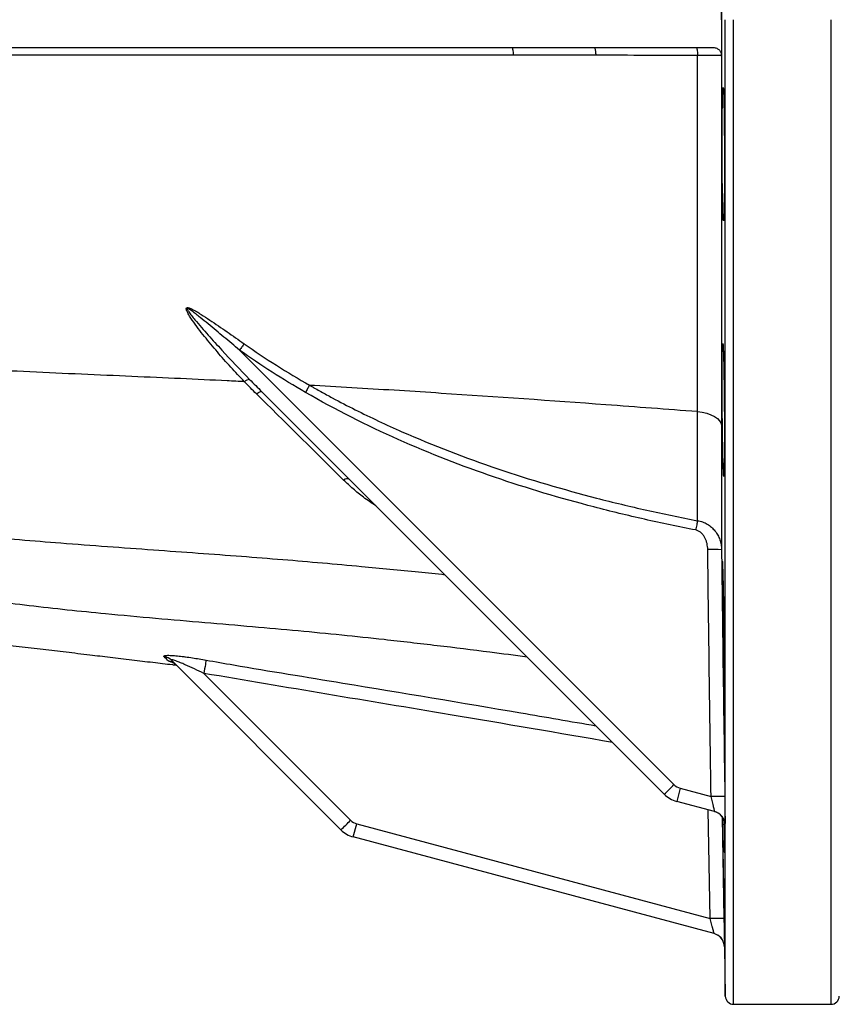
# Model space of a CAD drawing. Header units: millimetres. Extents: x 762 to 3564, y 267 to 3578.
# Tile 9 of 22: x 2140 to 2435, y 312 to 667. Entities that reach past the tile are written whole.
import ezdxf

# ---------------------------------------------------------------- set-up
doc = ezdxf.new("R2010")
doc.units = ezdxf.units.MM

msp = doc.modelspace()

# ---------------------------------------------------------------- linework, layer by layer
at = {"color": 1, "linetype": 'Continuous', "lineweight": 25}
for p, q in [((2394.26, 315.42), (2394.26, 667.47)), ((2397.26, 312.47), (2397.26, 667.47)), ((2432.37, 312.47), (2432.37, 667.47)), ((2388.8, 343.42), (2388.12, 382.58)), ((2393.14, 379.99), (2393.78, 343.42)), ((2394.03, 377.23), (2394.02, 377.39)), ((2394.14, 377.33), (2394.13, 377.2)), ((2393.92, 333.68), (2393.95, 333.2))]:
    msp.add_line(p, q, dxfattribs=at)
at = {"color": 7, "linetype": 'Continuous', "lineweight": 25}
for p, q in [((1764.26, 657.47), (2317.16, 657.47)), ((2317.16, 657.47), (2317.28, 657.37)), ((2347, 657.47), (2389.7, 657.47)), ((2347, 657.47), (2347.09, 657.37)), ((2219.1, 548.32), (2375.75, 391.67)), ((2372.23, 388.22), (2227.11, 533.35)), ((2255.64, 375.4), (2194.54, 436.49)), ((2206.21, 431.79), (2259.15, 378.85)), ((2377.99, 390.38), (2376.72, 385.63)), ((2377.99, 390.38), (2389.1, 387.4)), ((2390.42, 381.96), (2376.72, 385.63)), ((2260.12, 372.81), (2261.39, 377.56)), ((2261.39, 377.56), (2388.8, 343.42)), ((2394.02, 377.39), (2394, 377.75)), ((2390.25, 337.94), (2260.12, 372.81)), ((2393.95, 333.2), (2394.26, 315.42)), ((2397.26, 312.47), (2432.37, 312.47))]:
    msp.add_line(p, q, dxfattribs=at)
at = {"color": 7, "linetype": 'Continuous', "lineweight": 25, "flags": 128}
for points in [[(2220.75, 550.63), (2220.56, 550.37), (2220.37, 550.1), (2220.17, 549.82), (2219.97, 549.53), (2219.75, 549.24), (2219.54, 548.93), (2219.32, 548.63), (2219.1, 548.32)], [(2225.2, 532.57), (2225.55, 532.82), (2225.88, 533.02), (2226.17, 533.19), (2226.44, 533.31), (2226.67, 533.39), (2226.85, 533.42), (2227, 533.41), (2227.11, 533.35)], [(2244.36, 535.66), (2244.2, 535.38), (2244.02, 535.08), (2243.84, 534.77), (2243.66, 534.45), (2243.46, 534.12), (2243.27, 533.78), (2243.07, 533.44), (2242.87, 533.09)], [(2384.21, 526.15), (2385.94, 525.95), (2387.58, 525.58), (2389.07, 525.06), (2390.37, 524.41), (2391.43, 523.65), (2392.22, 522.8), (2392.72, 521.89), (2392.91, 520.94)], [(2384.23, 486.82), (2384.17, 486.48), (2384.1, 486.1), (2384.02, 485.71), (2383.94, 485.29), (2383.85, 484.85), (2383.77, 484.41), (2383.68, 483.95), (2383.59, 483.49)], [(2207.06, 436.57), (2207.03, 436.37), (2206.97, 436.02), (2206.88, 435.54), (2206.78, 434.94), (2206.65, 434.25), (2206.51, 433.47), (2206.37, 432.64), (2206.21, 431.79)]]:
    msp.add_lwpolyline(points, dxfattribs=at)
at = {"color": 7, "linetype": 'Continuous', "lineweight": 25}
for centre, radius, start, end in [((2223.12, 534.47), 3.32, 96.4986, 132.0855), ((2257.85, 499.92), 1.99, 62.4015, 127.737), ((2390.06, 400.26), 76.18, 87.8581, 91.6019), ((2191.17, 433.11), 4.78, 45.0737, 81.5804), ((2192.69, 431.41), 4.9, 45.0326, 81.7379), ((2275.64, 490.06), 140.37, 313.4872, 315.4975), ((2379.28, 395.21), 5, 225, 255), ((2379.31, 395.29), 10, 225, 255), ((2391.39, 311.66), 75.78, 87.9722, 91.7358), ((2389.03, 377.16), 5, 35.7674, 74.9998), ((2389.13, 377.13), 5, 35.3036, 74.9998), ((2159.04, 477.24), 140.37, 313.4872, 315.4975), ((2262.68, 382.39), 5, 225, 255), ((2262.71, 382.47), 10, 225, 255), ((2391.33, 269.22), 74.24, 88.1124, 91.9539), ((2388.95, 333.12), 5, 1.0151, 75), ((2388.95, 333.12), 5, 6.5027, 75), ((2397.26, 315.47), 3, 181, 270), ((2432.37, 315.47), 3, 270, 359)]:
    msp.add_arc(centre, radius, start, end, dxfattribs=at)
at = {"color": 1, "linetype": 'Continuous', "lineweight": 25}
for centre, start, end in [((2389.03, 377.16), 0.855, 35.7674), ((2389.13, 377.13), 0.8416, 35.3036)]:
    msp.add_arc(centre, 5, start, end, dxfattribs=at)
at = {"color": 7, "linetype": 'Continuous', "lineweight": 25}
for points, knots in [([(2392.91, 814), (2392.91, 808.54), (2392.91, 802.98), (2392.91, 791.67), (2392.91, 785.91), (2392.91, 774.2), (2392.91, 768.25), (2392.91, 759.18), (2392.91, 756.12), (2392.91, 749.99), (2392.91, 746.91), (2392.91, 737.63), (2392.91, 731.38), (2392.91, 721.93), (2392.91, 718.77), (2392.91, 712.41), (2392.91, 709.22), (2392.91, 699.63), (2392.91, 693.23), (2392.91, 680.38), (2392.91, 673.93), (2392.91, 667.47)], [0, 0, 0, 0, 0.125, 0.125, 0.25, 0.25, 0.375, 0.375, 0.4375, 0.4375, 0.5, 0.5, 0.625, 0.625, 0.6875, 0.6875, 0.75, 0.75, 0.875, 0.875, 1, 1, 1, 1]), ([(2392.91, 667.47), (2392.91, 661.01), (2392.91, 654.57), (2392.91, 641.75), (2392.91, 635.36), (2392.91, 622.65), (2392.91, 616.32), (2392.91, 606.86), (2392.91, 603.71), (2392.91, 597.45), (2392.91, 594.34), (2392.91, 585.05), (2392.91, 578.93), (2392.91, 569.86), (2392.91, 566.85), (2392.91, 560.88), (2392.91, 557.91), (2392.91, 549.08), (2392.91, 543.31), (2392.91, 531.97), (2392.91, 526.4), (2392.91, 520.94)], [0, 0, 0, 0, 0.125, 0.125, 0.25, 0.25, 0.375, 0.375, 0.4375, 0.4375, 0.5, 0.5, 0.625, 0.625, 0.6875, 0.6875, 0.75, 0.75, 0.875, 0.875, 1, 1, 1, 1]), ([(2383.82, 657.47), (2383.87, 657.47), (2383.92, 657.4), (2384.01, 657.11), (2384.06, 656.9), (2384.13, 656.38), (2384.16, 656.06), (2384.2, 655.37), (2384.21, 654.99), (2384.21, 654.61)], [0, 0, 0, 0, 0.25, 0.25, 0.5, 0.5, 0.75, 0.75, 1, 1, 1, 1]), ([(2389.7, 657.47), (2390.1, 657.47), (2390.49, 657.41), (2391.25, 657.14), (2391.59, 656.93), (2392.05, 656.53), (2392.18, 656.38), (2392.42, 656.05), (2392.53, 655.87), (2392.7, 655.5), (2392.77, 655.3), (2392.85, 654.9), (2392.88, 654.69), (2392.88, 654.48)], [0, 0, 0, 0, 0.25, 0.25, 0.5, 0.5, 0.625, 0.625, 0.75, 0.75, 0.875, 0.875, 1, 1, 1, 1]), ([(2317.81, 654.62), (2316.97, 654.62), (2315.29, 654.62), (2312.78, 654.62), (2310.28, 654.62), (2307.8, 654.62), (2305.32, 654.62), (2302.86, 654.62), (2300.42, 654.62), (2297.98, 654.62), (2295.56, 654.62), (2293.16, 654.62), (2290.76, 654.62), (2288.38, 654.62), (2286.01, 654.62), (2283.66, 654.62), (2281.32, 654.62), (2278.99, 654.62), (2276.67, 654.62), (2274.37, 654.62), (2272.07, 654.62), (2269.8, 654.62), (2267.53, 654.62), (2265.28, 654.62), (2263.03, 654.62), (2260.81, 654.62), (2258.59, 654.62), (2256.39, 654.62), (2254.19, 654.62), (2252.02, 654.62), (2249.85, 654.62), (2247.7, 654.62), (2245.55, 654.62), (2243.43, 654.63), (2241.31, 654.63), (2239.21, 654.63), (2237.12, 654.63), (2235.05, 654.63), (2232.98, 654.63), (2230.93, 654.63), (2228.9, 654.63), (2226.87, 654.63), (2224.86, 654.63), (2222.85, 654.63), (2220.86, 654.63), (2218.88, 654.63), (2216.91, 654.63), (2211.64, 654.63), (2202.92, 654.63), (2190.66, 654.63), (2178, 654.63), (2164.1, 654.63), (2149.01, 654.64), (2132.82, 654.64), (2113.57, 654.64), (2092.6, 654.64), (2073.41, 654.64), (2058.87, 654.64), (2049.67, 654.64), (2043.09, 654.64), (2039.45, 654.63), (2036.87, 654.62), (2034.79, 654.59), (2032.65, 654.55), (2030.49, 654.48), (2028.3, 654.4), (2023.45, 654.2), (2015.6, 653.71), (2006.95, 652.98), (1999.81, 652.3), (1995.18, 651.84), (1989.93, 651.3), (1984.63, 650.75), (1979.04, 650.19), (1973.93, 649.7), (1969.12, 649.27), (1964.77, 648.93), (1961.18, 648.67), (1958.18, 648.49), (1955.29, 648.34), (1952.5, 648.22), (1949.81, 648.14), (1947.22, 648.08), (1945.53, 648.06), (1944.7, 648.06)], [0, 0, 0, 0, 0.0060095, 0.011992, 0.0179475, 0.0238762, 0.0297782, 0.0356536, 0.0415024, 0.0473247, 0.0531205, 0.0588899, 0.0646329, 0.0703495, 0.0760398, 0.0817037, 0.0873414, 0.0929531, 0.0985389, 0.1040988, 0.1096331, 0.1151418, 0.120625, 0.1260828, 0.1315152, 0.1369222, 0.142304, 0.1476604, 0.1529916, 0.1582974, 0.1635777, 0.168832, 0.1740601, 0.1792615, 0.184436, 0.1895832, 0.1947028, 0.1997948, 0.2048601, 0.2098996, 0.2149142, 0.2199048, 0.2248719, 0.2298165, 0.234739, 0.2396404, 0.2445223, 0.2493863, 0.2788148, 0.3095512, 0.3415092, 0.3745879, 0.4155299, 0.4576814, 0.5005969, 0.5672, 0.6257182, 0.6575891, 0.6879937, 0.7030703, 0.7134235, 0.7190933, 0.7251231, 0.7312484, 0.7374686, 0.7437827, 0.7501897, 0.7794867, 0.8124636, 0.8270245, 0.8436558, 0.8543758, 0.8748786, 0.8923088, 0.9061251, 0.9225483, 0.9373906, 0.9472056, 0.9567282, 0.9659598, 0.9749017, 0.9835549, 0.9919207, 1, 1, 1, 1]), ([(2347.53, 654.62), (2346.7, 654.62), (2345.05, 654.62), (2342.57, 654.62), (2340.08, 654.62), (2337.6, 654.62), (2335.11, 654.63), (2332.66, 654.64), (2329.36, 654.63), (2325.45, 654.63), (2321.31, 654.62), (2318.84, 654.62), (2317.81, 654.62)], [0, 0, 0, 0, 0.083135, 0.166376, 0.249726, 0.333191, 0.416776, 0.500484, 0.580524, 0.750351, 0.895699, 1, 1, 1, 1]), ([(2384.21, 526.15), (2384.21, 526.45), (2384.21, 526.76), (2384.21, 527.36), (2384.21, 528.26), (2384.21, 530.38), (2384.21, 532.21), (2384.21, 535.88), (2384.21, 538.35), (2384.21, 545.83), (2384.21, 550.89), (2384.21, 558.62), (2384.21, 561.22), (2384.21, 566.45), (2384.21, 569.09), (2384.21, 577.04), (2384.21, 582.39), (2384.21, 593.22), (2384.21, 598.69), (2384.21, 606.97), (2384.21, 609.75), (2384.21, 615.31), (2384.21, 618.09), (2384.21, 632.04), (2384.21, 643.29), (2384.21, 654.61)], [0, 0, 0, 0, 0.007813, 0.007813, 0.015625, 0.03125, 0.0625, 0.0625, 0.125, 0.125, 0.25, 0.25, 0.3125, 0.3125, 0.375, 0.375, 0.5, 0.5, 0.625, 0.625, 0.6875, 0.6875, 0.75, 0.75, 1, 1, 1, 1]), ([(2392.88, 654.48), (2392.83, 654.49), (2392.74, 654.5), (2392.45, 654.51), (2392.27, 654.52), (2391.8, 654.54), (2391.52, 654.54), (2390.9, 654.56), (2390.54, 654.56), (2389.76, 654.58), (2389.33, 654.58), (2388.43, 654.59), (2387.95, 654.6), (2386.93, 654.6), (2386.41, 654.61), (2385.33, 654.61), (2384.78, 654.61), (2384.21, 654.61)], [0, 0, 0, 0, 0.125, 0.125, 0.25, 0.25, 0.375, 0.375, 0.5, 0.5, 0.625, 0.625, 0.75, 0.75, 0.875, 0.875, 1, 1, 1, 1]), ([(2393.29, 602), (2393.32, 600.88), (2393.34, 599.89), (2393.38, 598.59), (2393.39, 598.18), (2393.42, 597.44), (2393.43, 597.1), (2393.47, 596.2), (2393.5, 595.74), (2393.54, 595.36), (2393.54, 595.29), (2393.56, 595.18), (2393.56, 595.13), (2393.58, 595.01), (2393.6, 594.98), (2393.64, 594.98), (2393.66, 595.13), (2393.69, 595.51), (2393.7, 595.6), (2393.71, 595.79), (2393.72, 595.9), (2393.74, 596.24), (2393.76, 596.77), (2393.78, 597.43), (2393.8, 597.99), (2393.8, 598.18), (2393.81, 598.59), (2393.82, 598.8), (2393.84, 599.9), (2393.86, 600.89), (2393.88, 602.55), (2393.89, 603.13), (2393.9, 604.05), (2393.9, 604.36), (2393.91, 604.99), (2393.91, 605.32), (2393.92, 606.95), (2393.93, 608.32), (2393.94, 610.5), (2393.94, 611.25), (2393.95, 612.76), (2393.95, 613.52), (2393.95, 615.82), (2393.95, 617.38), (2393.94, 619.76), (2393.94, 620.55), (2393.93, 622.11), (2393.93, 622.88), (2393.92, 624.41), (2393.91, 625.17), (2393.9, 626.68), (2393.9, 627.43), (2393.88, 629.61), (2393.86, 630.99), (2393.84, 632.95), (2393.83, 633.58), (2393.81, 634.81), (2393.8, 635.39), (2393.76, 637.05), (2393.74, 638.04), (2393.71, 639.36), (2393.69, 639.77), (2393.67, 640.51), (2393.65, 640.84), (2393.63, 641.44), (2393.62, 641.71), (2393.6, 642.05), (2393.59, 642.15), (2393.58, 642.35), (2393.57, 642.43), (2393.53, 642.82), (2393.51, 642.97), (2393.47, 642.98), (2393.45, 642.94), (2393.43, 642.82), (2393.43, 642.78), (2393.41, 642.66), (2393.41, 642.59), (2393.37, 642.21), (2393.35, 641.76), (2393.32, 641.01), (2393.31, 640.85), (2393.3, 640.51), (2393.29, 640.33), (2393.28, 639.78), (2393.26, 639.37), (2393.23, 638.07), (2393.21, 637.08), (2393.19, 635.68), (2393.19, 635.4), (2393.18, 634.81), (2393.18, 634.51), (2393.16, 633.61), (2393.16, 632.98), (2393.15, 631.68), (2393.14, 631.01), (2393.13, 629.62), (2393.13, 628.9), (2393.12, 626.72), (2393.11, 625.22), (2393.11, 622.92), (2393.11, 622.14), (2393.11, 620.56), (2393.11, 619.78), (2393.12, 617.43), (2393.13, 615.87), (2393.14, 613.55), (2393.15, 612.78), (2393.16, 611.27), (2393.17, 610.53), (2393.18, 609.09), (2393.19, 608.38), (2393.21, 607), (2393.22, 606.32), (2393.25, 604.34), (2393.27, 603.12), (2393.29, 602)], [0, 0, 0, 0, 0.03125, 0.03125, 0.046875, 0.046875, 0.0625, 0.0625, 0.09375, 0.09375, 0.101562, 0.101562, 0.109375, 0.109375, 0.125, 0.125, 0.15625, 0.15625, 0.164062, 0.164062, 0.171875, 0.171875, 0.1875, 0.203125, 0.203125, 0.210937, 0.210937, 0.21875, 0.21875, 0.25, 0.25, 0.265625, 0.265625, 0.273437, 0.273437, 0.28125, 0.28125, 0.3125, 0.3125, 0.328125, 0.328125, 0.34375, 0.34375, 0.375, 0.375, 0.390625, 0.390625, 0.40625, 0.40625, 0.421875, 0.421875, 0.4375, 0.4375, 0.46875, 0.46875, 0.484375, 0.484375, 0.5, 0.5, 0.53125, 0.53125, 0.546875, 0.546875, 0.5625, 0.5625, 0.578125, 0.578125, 0.585937, 0.585937, 0.59375, 0.59375, 0.625, 0.625, 0.640625, 0.640625, 0.648437, 0.648437, 0.65625, 0.65625, 0.6875, 0.6875, 0.695312, 0.695312, 0.703125, 0.703125, 0.71875, 0.71875, 0.75, 0.75, 0.757812, 0.757812, 0.765625, 0.765625, 0.78125, 0.78125, 0.796875, 0.796875, 0.8125, 0.8125, 0.84375, 0.84375, 0.859375, 0.859375, 0.875, 0.875, 0.90625, 0.90625, 0.921875, 0.921875, 0.9375, 0.9375, 0.953125, 0.953125, 0.96875, 0.96875, 1, 1, 1, 1]), ([(2220.89, 536.93), (2219.21, 538.68), (2217.55, 540.45), (2214.28, 544.04), (2212.68, 545.85), (2209.51, 549.54), (2207.96, 551.41), (2205.69, 554.25), (2204.94, 555.21), (2203.47, 557.15), (2202.75, 558.13), (2201.72, 559.62), (2201.39, 560.13), (2200.91, 560.89), (2200.76, 561.15), (2200.47, 561.67), (2200.32, 561.94), (2200.14, 562.34), (2200.08, 562.48), (2199.98, 562.76), (2199.94, 562.89), (2199.9, 563.11), (2199.9, 563.18), (2199.9, 563.32), (2199.91, 563.38), (2199.97, 563.5), (2200.01, 563.56), (2200.12, 563.63), (2200.19, 563.64), (2200.33, 563.66), (2200.4, 563.66), (2200.55, 563.64), (2200.62, 563.63), (2200.84, 563.58), (2200.99, 563.53), (2201.42, 563.37), (2201.7, 563.24), (2202.54, 562.83), (2203.08, 562.52), (2204.16, 561.89), (2204.69, 561.56), (2206.28, 560.56), (2207.33, 559.87), (2210.45, 557.79), (2212.52, 556.36), (2216.64, 553.51), (2218.69, 552.07), (2220.75, 550.63)], [0, 0, 0, 0, 0.125, 0.125, 0.25, 0.25, 0.375, 0.375, 0.4375, 0.4375, 0.5, 0.5, 0.53125, 0.53125, 0.546875, 0.546875, 0.5625, 0.5625, 0.570312, 0.570312, 0.578125, 0.578125, 0.582031, 0.582031, 0.585937, 0.585937, 0.589844, 0.589844, 0.59375, 0.59375, 0.597656, 0.597656, 0.601562, 0.601562, 0.609375, 0.609375, 0.625, 0.625, 0.65625, 0.65625, 0.6875, 0.6875, 0.75, 0.75, 0.875, 0.875, 1, 1, 1, 1]), ([(2219.1, 548.32), (2217.22, 549.9), (2215.35, 551.48), (2211.58, 554.64), (2209.7, 556.22), (2206.86, 558.56), (2205.91, 559.34), (2204.47, 560.49), (2203.99, 560.87), (2203.02, 561.63), (2202.54, 562), (2201.79, 562.54), (2201.54, 562.72), (2201.16, 562.98), (2201.03, 563.06), (2200.77, 563.22), (2200.64, 563.29), (2200.43, 563.38), (2200.36, 563.41), (2200.26, 563.42), (2200.22, 563.42), (2200.16, 563.39), (2200.15, 563.36), (2200.14, 563.29), (2200.15, 563.26), (2200.16, 563.19), (2200.18, 563.15), (2200.22, 563.05), (2200.25, 562.98), (2200.36, 562.78), (2200.43, 562.66), (2200.6, 562.4), (2200.68, 562.28), (2201.12, 561.66), (2201.49, 561.18), (2202.24, 560.23), (2202.63, 559.76), (2203.79, 558.36), (2204.58, 557.43), (2206.18, 555.59), (2206.98, 554.68), (2209.41, 551.95), (2211.05, 550.15), (2215.99, 544.78), (2219.34, 541.25), (2222.74, 537.77)], [0, 0, 0, 0, 0.125, 0.125, 0.25, 0.25, 0.3125, 0.3125, 0.34375, 0.34375, 0.375, 0.375, 0.390625, 0.390625, 0.398438, 0.398438, 0.40625, 0.40625, 0.410156, 0.410156, 0.412109, 0.412109, 0.414063, 0.414063, 0.416016, 0.416016, 0.417969, 0.417969, 0.421875, 0.421875, 0.429688, 0.429688, 0.4375, 0.4375, 0.46875, 0.46875, 0.5, 0.5, 0.5625, 0.5625, 0.625, 0.625, 0.75, 0.75, 1, 1, 1, 1]), ([(2220.89, 536.93), (2218.82, 537.04), (2211.32, 537.41), (2197.92, 538.05), (2174.51, 539.1), (2149.78, 540.17), (2124.85, 541.35), (2106.44, 542.3), (2089.05, 543.3), (2071.94, 544.44), (2055.3, 545.7), (2038.25, 547.12), (2016.48, 549.08), (1989.27, 551.78), (1968.06, 554.1), (1957.43, 555.3)], [0.4566143, 0.4566143, 0.4566143, 0.4566143, 0.46875, 0.5, 0.53125, 0.59375, 0.625, 0.65625, 0.6875, 0.7159861, 0.75, 0.78125, 0.8125, 0.875, 0.940226, 0.940226, 0.940226, 0.940226]), ([(2220.75, 550.63), (2224.56, 547.95), (2228.45, 545.37), (2236.32, 540.38), (2240.32, 537.98), (2244.36, 535.66)], [0, 0, 0, 0, 0.5, 0.5, 1, 1, 1, 1]), ([(2393.41, 509.76), (2393.44, 508.64), (2393.47, 507.65), (2393.51, 506.35), (2393.52, 505.94), (2393.55, 505.2), (2393.56, 504.86), (2393.61, 503.96), (2393.63, 503.5), (2393.66, 503.12), (2393.67, 503.05), (2393.68, 502.94), (2393.69, 502.89), (2393.71, 502.77), (2393.72, 502.73), (2393.76, 502.73), (2393.78, 502.88), (2393.8, 503.27), (2393.81, 503.36), (2393.82, 503.55), (2393.82, 503.65), (2393.84, 503.99), (2393.85, 504.52), (2393.87, 505.19), (2393.88, 505.75), (2393.88, 505.94), (2393.89, 506.34), (2393.89, 506.56), (2393.91, 507.65), (2393.92, 508.65), (2393.93, 510.31), (2393.94, 510.89), (2393.94, 511.8), (2393.94, 512.12), (2393.94, 512.75), (2393.94, 513.07), (2393.95, 514.7), (2393.95, 516.08), (2393.95, 518.26), (2393.94, 519.01), (2393.94, 520.52), (2393.94, 521.28), (2393.93, 523.58), (2393.92, 525.14), (2393.9, 527.51), (2393.89, 528.3), (2393.88, 529.86), (2393.87, 530.64), (2393.86, 532.17), (2393.85, 532.93), (2393.83, 534.44), (2393.82, 535.19), (2393.79, 537.37), (2393.77, 538.75), (2393.73, 540.7), (2393.72, 541.34), (2393.7, 542.56), (2393.69, 543.14), (2393.65, 544.81), (2393.62, 545.8), (2393.58, 547.12), (2393.57, 547.52), (2393.54, 548.27), (2393.53, 548.6), (2393.5, 549.2), (2393.49, 549.46), (2393.46, 549.81), (2393.46, 549.91), (2393.44, 550.1), (2393.44, 550.19), (2393.4, 550.58), (2393.38, 550.73), (2393.34, 550.73), (2393.33, 550.7), (2393.31, 550.58), (2393.3, 550.53), (2393.29, 550.42), (2393.29, 550.35), (2393.26, 549.97), (2393.24, 549.52), (2393.21, 548.77), (2393.21, 548.61), (2393.2, 548.27), (2393.2, 548.09), (2393.18, 547.53), (2393.17, 547.13), (2393.15, 545.83), (2393.14, 544.84), (2393.13, 543.44), (2393.13, 543.15), (2393.12, 542.57), (2393.12, 542.27), (2393.12, 541.36), (2393.11, 540.74), (2393.11, 539.44), (2393.11, 538.77), (2393.11, 537.38), (2393.11, 536.66), (2393.11, 534.48), (2393.12, 532.98), (2393.13, 530.68), (2393.14, 529.9), (2393.15, 528.32), (2393.15, 527.53), (2393.17, 525.18), (2393.19, 523.63), (2393.22, 521.31), (2393.22, 520.54), (2393.24, 519.03), (2393.26, 518.29), (2393.28, 516.85), (2393.29, 516.14), (2393.31, 514.76), (2393.32, 514.08), (2393.36, 512.1), (2393.39, 510.88), (2393.41, 509.76)], [0, 0, 0, 0, 0.03125, 0.03125, 0.046875, 0.046875, 0.0625, 0.0625, 0.09375, 0.09375, 0.101562, 0.101562, 0.109375, 0.109375, 0.125, 0.125, 0.15625, 0.15625, 0.164062, 0.164062, 0.171875, 0.171875, 0.1875, 0.203125, 0.203125, 0.210937, 0.210937, 0.21875, 0.21875, 0.25, 0.25, 0.265625, 0.265625, 0.273437, 0.273437, 0.28125, 0.28125, 0.3125, 0.3125, 0.328125, 0.328125, 0.34375, 0.34375, 0.375, 0.375, 0.390625, 0.390625, 0.40625, 0.40625, 0.421875, 0.421875, 0.4375, 0.4375, 0.46875, 0.46875, 0.484375, 0.484375, 0.5, 0.5, 0.53125, 0.53125, 0.546875, 0.546875, 0.5625, 0.5625, 0.578125, 0.578125, 0.585937, 0.585937, 0.59375, 0.59375, 0.625, 0.625, 0.640625, 0.640625, 0.648437, 0.648437, 0.65625, 0.65625, 0.6875, 0.6875, 0.695312, 0.695312, 0.703125, 0.703125, 0.71875, 0.71875, 0.75, 0.75, 0.757812, 0.757812, 0.765625, 0.765625, 0.78125, 0.78125, 0.796875, 0.796875, 0.8125, 0.8125, 0.84375, 0.84375, 0.859375, 0.859375, 0.875, 0.875, 0.90625, 0.90625, 0.921875, 0.921875, 0.9375, 0.9375, 0.953125, 0.953125, 0.96875, 0.96875, 1, 1, 1, 1]), ([(2256.63, 501.5), (2254.08, 504.01), (2251.51, 506.55), (2246.33, 511.67), (2243.73, 514.25), (2235.87, 522.03), (2230.56, 527.27), (2225.2, 532.57)], [0, 0, 0, 0, 0.25, 0.25, 0.5, 0.5, 1, 1, 1, 1]), ([(2383.59, 483.49), (2377.43, 484.68), (2371.29, 485.96), (2359.04, 488.72), (2352.96, 490.2), (2334.81, 494.93), (2322.86, 498.48), (2299.32, 506.54), (2287.72, 511.03), (2264.95, 521.15), (2253.78, 526.78), (2242.87, 533.09)], [0, 0, 0, 0, 0.125, 0.125, 0.25, 0.25, 0.5, 0.5, 0.75, 0.75, 1, 1, 1, 1]), ([(2384.21, 526.15), (2373.21, 526.99), (2342.63, 529.27), (2301.95, 532.14), (2266.69, 534.36), (2250.72, 535.3), (2244.97, 535.63), (2244.36, 535.66)], [0.1171937, 0.1171937, 0.1171937, 0.1171937, 0.1875, 0.3125, 0.375, 0.40625, 0.409904, 0.409904, 0.409904, 0.409904]), ([(2244.36, 535.66), (2244.45, 535.62), (2244.53, 535.57), (2244.7, 535.47), (2244.96, 535.32), (2245.55, 534.99), (2246.74, 534.31), (2249.13, 532.98), (2251.18, 531.86), (2255.3, 529.65), (2258.06, 528.22), (2266.39, 524.05), (2272, 521.42), (2288.98, 513.95), (2300.51, 509.53), (2323.91, 501.6), (2335.79, 498.1), (2353.81, 493.44), (2359.86, 491.99), (2372.02, 489.26), (2378.12, 488), (2384.23, 486.82)], [0, 0, 0, 0, 0.001953, 0.001953, 0.003906, 0.007812, 0.015625, 0.03125, 0.0625, 0.0625, 0.125, 0.125, 0.25, 0.25, 0.5, 0.5, 0.75, 0.75, 0.875, 0.875, 1, 1, 1, 1]), ([(2384.23, 486.82), (2384.23, 489.84), (2384.23, 492.92), (2384.22, 499.23), (2384.22, 502.45), (2384.21, 509.02), (2384.21, 512.36), (2384.21, 517.47), (2384.21, 519.18), (2384.21, 521.78), (2384.21, 523.08), (2384.21, 524.4), (2384.21, 525.27), (2384.21, 525.71), (2384.21, 526.15)], [0, 0, 0, 0, 0.25, 0.25, 0.5, 0.5, 0.75, 0.75, 0.875, 0.875, 0.9375, 0.96875, 0.96875, 1, 1, 1, 1]), ([(2392.91, 520.94), (2392.91, 512.89), (2392.91, 505.14), (2392.91, 495.84), (2392.91, 493.99), (2392.91, 490.35), (2392.9, 488.55), (2392.9, 483.22), (2392.9, 479.76), (2392.9, 476.38)], [0, 0, 0, 0, 0.5, 0.5, 0.625, 0.625, 0.75, 0.75, 1, 1, 1, 1]), ([(2384.23, 486.82), (2384.87, 486.73), (2385.48, 486.58), (2386.66, 486.16), (2387.23, 485.89), (2388.04, 485.41), (2388.3, 485.24), (2388.8, 484.87), (2389.04, 484.67), (2389.74, 484.06), (2390.16, 483.61), (2390.72, 482.89), (2390.9, 482.65), (2391.24, 482.14), (2391.39, 481.88), (2391.83, 481.07), (2392.08, 480.52), (2392.47, 479.38), (2392.62, 478.79), (2392.83, 477.59), (2392.89, 476.99), (2392.9, 476.38)], [0, 0, 0, 0, 0.125, 0.125, 0.25, 0.25, 0.3125, 0.3125, 0.375, 0.375, 0.5, 0.5, 0.5625, 0.5625, 0.625, 0.625, 0.75, 0.75, 0.875, 0.875, 1, 1, 1, 1]), ([(2387.93, 476.4), (2387.92, 476.78), (2387.9, 477.15), (2387.81, 477.89), (2387.74, 478.25), (2387.58, 478.97), (2387.47, 479.33), (2387.22, 480.02), (2387.07, 480.37), (2386.72, 481.03), (2386.52, 481.34), (2386.08, 481.94), (2385.83, 482.22), (2385.41, 482.59), (2385.27, 482.71), (2384.96, 482.93), (2384.8, 483.03), (2384.31, 483.29), (2383.96, 483.42), (2383.59, 483.49)], [0, 0, 0, 0, 0.125, 0.125, 0.25, 0.25, 0.375, 0.375, 0.5, 0.5, 0.625, 0.625, 0.75, 0.75, 0.8125, 0.8125, 0.875, 0.875, 1, 1, 1, 1]), ([(2393.83, 424.35), (2393.84, 424.32), (2393.86, 424.24), (2393.89, 424.8), (2393.92, 426.01), (2393.94, 427.89), (2393.95, 430.35), (2393.95, 433.3), (2393.93, 436.69), (2393.91, 440.41), (2393.88, 444.35), (2393.83, 448.4), (2393.78, 452.44), (2393.72, 456.37), (2393.66, 460.07), (2393.59, 463.43), (2393.52, 466.36), (2393.45, 468.78), (2393.38, 470.62), (2393.31, 471.79), (2393.27, 472.31), (2393.25, 472.22), (2393.24, 472.2)], [0, 0, 0, 0, 0.018475, 0.072175, 0.125869, 0.179562, 0.23325, 0.286937, 0.340621, 0.394306, 0.447991, 0.501677, 0.555368, 0.609059, 0.662757, 0.716455, 0.770159, 0.823864, 0.877571, 0.931279, 0.984984, 1, 1, 1, 1]), ([(2393.21, 472.09), (2393.19, 471.95), (2393.18, 471.72), (2393.16, 471.11), (2393.15, 470.72), (2393.14, 470.02), (2393.13, 469.76), (2393.13, 469.21), (2393.12, 468.92), (2393.12, 468), (2393.11, 467.31), (2393.11, 466.18), (2393.11, 465.79), (2393.11, 464.97), (2393.11, 464.54), (2393.11, 463.22), (2393.12, 462.3), (2393.12, 460.84), (2393.12, 460.34), (2393.13, 459.31), (2393.13, 458.79), (2393.15, 457.19), (2393.16, 456.1), (2393.17, 454.98)], [0, 0, 0, 0, 0.125, 0.125, 0.25, 0.25, 0.3125, 0.3125, 0.375, 0.375, 0.5, 0.5, 0.5625, 0.5625, 0.625, 0.625, 0.75, 0.75, 0.8125, 0.8125, 0.875, 0.875, 1, 1, 1, 1]), ([(2064.78, 448.86), (2065.84, 448.77), (2067.74, 448.62), (2070.38, 448.41), (2072.56, 448.23), (2074.62, 448.06), (2076.83, 447.87), (2079.09, 447.68), (2081.18, 447.49), (2083.21, 447.32), (2085.56, 447.11), (2088.05, 446.88), (2090.6, 446.65), (2093.2, 446.4), (2095.9, 446.15), (2098.48, 445.9), (2101.48, 445.61), (2105.13, 445.24), (2109.82, 444.77), (2115.05, 444.22), (2120.47, 443.64), (2125.93, 443.04), (2132.24, 442.34), (2139.63, 441.5), (2148.12, 440.52), (2156.57, 439.52), (2164.62, 438.55), (2172.53, 437.6), (2180.14, 436.69), (2187.65, 435.81), (2192.99, 435.17), (2195.79, 434.84), (2196.25, 434.79)], [0, 0, 0, 0, 0.028014, 0.050023, 0.067775, 0.083574, 0.103255, 0.124394, 0.141232, 0.156307, 0.175766, 0.200316, 0.218777, 0.239342, 0.264739, 0.285326, 0.30246, 0.337728, 0.373574, 0.412869, 0.459925, 0.501774, 0.539539, 0.601812, 0.664947, 0.724975, 0.785931, 0.83684, 0.890688, 0.94307, 0.990687, 1, 1, 1, 1]), ([(2393.33, 442.32), (2393.35, 441.14), (2393.37, 440), (2393.41, 437.79), (2393.43, 436.71), (2393.46, 435.16), (2393.47, 434.65), (2393.49, 433.67), (2393.5, 433.19), (2393.53, 431.8), (2393.55, 430.93), (2393.6, 429.35), (2393.62, 428.63), (2393.65, 427.66), (2393.66, 427.36), (2393.68, 426.79), (2393.69, 426.52), (2393.71, 425.79), (2393.73, 425.4), (2393.77, 424.77), (2393.78, 424.55), (2393.8, 424.41)], [0, 0, 0, 0, 0.125, 0.125, 0.25, 0.25, 0.3125, 0.3125, 0.375, 0.375, 0.5, 0.5, 0.625, 0.625, 0.6875, 0.6875, 0.75, 0.75, 0.875, 0.875, 1, 1, 1, 1]), ([(2191.87, 437.84), (2191.83, 437.87), (2191.81, 437.91), (2191.79, 437.97), (2191.79, 438), (2191.83, 438.09), (2191.9, 438.13), (2192.08, 438.19), (2192.15, 438.21), (2192.31, 438.24), (2192.4, 438.25), (2192.7, 438.28), (2192.94, 438.29), (2193.75, 438.3), (2194.38, 438.28), (2195.42, 438.21), (2195.78, 438.18), (2196.52, 438.11), (2196.9, 438.07), (2197.67, 437.99), (2198.06, 437.94), (2198.86, 437.85), (2199.26, 437.79), (2200.46, 437.63), (2201.27, 437.52), (2203.72, 437.15), (2205.38, 436.87), (2207.06, 436.57)], [0, 0, 0, 0, 0.03125, 0.03125, 0.0625, 0.0625, 0.125, 0.125, 0.15625, 0.15625, 0.1875, 0.1875, 0.25, 0.25, 0.375, 0.375, 0.4375, 0.4375, 0.5, 0.5, 0.5625, 0.5625, 0.625, 0.625, 0.75, 0.75, 1, 1, 1, 1]), ([(2206.21, 431.79), (2205.09, 432.33), (2203.96, 432.87), (2201.71, 433.92), (2200.58, 434.43), (2198.9, 435.17), (2198.34, 435.41), (2197.23, 435.86), (2196.69, 436.08), (2195.92, 436.36), (2195.67, 436.45), (2195.2, 436.6), (2194.98, 436.66), (2194.71, 436.72), (2194.64, 436.73), (2194.52, 436.73), (2194.47, 436.72), (2194.4, 436.67), (2194.44, 436.59), (2194.54, 436.49)], [0, 0, 0, 0, 0.25, 0.25, 0.5, 0.5, 0.625, 0.625, 0.75, 0.75, 0.8125, 0.8125, 0.875, 0.875, 0.90625, 0.90625, 0.9375, 0.9375, 1, 1, 1, 1]), ([(2194.81, 435.81), (2194.81, 435.81), (2194.79, 435.82), (2194.92, 435.76), (2195.25, 435.6), (2195.71, 435.3), (2196.01, 435), (2196.15, 434.86)], [0, 0, 0, 0, 0.0935927, 0.2950412, 0.4977366, 0.7727348, 1, 1, 1, 1]), ([(2390.42, 381.96), (2390.42, 381.96), (2390.43, 381.97), (2390.42, 382.01), (2390.42, 382.04), (2390.39, 382.16), (2390.37, 382.27), (2390.3, 382.57), (2390.26, 382.76), (2390.16, 383.18), (2390.1, 383.41), (2390.01, 383.8), (2389.98, 383.94), (2389.91, 384.22), (2389.87, 384.36), (2389.76, 384.8), (2389.69, 385.11), (2389.52, 385.74), (2389.44, 386.07), (2389.27, 386.73), (2389.19, 387.06), (2389.1, 387.4)], [0, 0, 0, 0, 0.0625, 0.0625, 0.125, 0.125, 0.25, 0.25, 0.375, 0.375, 0.5, 0.5, 0.5625, 0.5625, 0.625, 0.625, 0.75, 0.75, 0.875, 0.875, 1, 1, 1, 1]), ([(2394.08, 387.39), (2394.09, 386.19), (2394.12, 383.8), (2394.15, 380.63), (2394.16, 378.39), (2394.15, 377.43), (2394.14, 377.33), (2394.14, 377.33)], [0, 0, 0, 0, 0.250436, 0.501035, 0.746277, 0.982202, 1, 1, 1, 1]), ([(2393.08, 380.07), (2393.12, 380.02), (2393.32, 379.78), (2393.56, 379.29), (2393.8, 378.71), (2393.92, 378.22), (2393.98, 377.91), (2393.99, 377.77), (2393.99, 377.74), (2394, 377.74)], [0, 0, 0, 0, 0.070436, 0.339337, 0.571108, 0.754294, 0.886726, 0.9759, 1, 1, 1, 1]), ([(2393.94, 337.36), (2393.94, 337.34), (2393.95, 337.26), (2393.95, 337.82), (2393.94, 339.03), (2393.92, 340.9), (2393.89, 343.36), (2393.85, 346.32), (2393.8, 349.71), (2393.74, 353.42), (2393.68, 357.36), (2393.61, 361.41), (2393.54, 365.45), (2393.47, 369.38), (2393.4, 373.09), (2393.33, 376.42), (2393.28, 378.77), (2393.26, 379.79), (2393.26, 380.04)], [0, 0, 0, 0, 0.023381, 0.091625, 0.159865, 0.228105, 0.296346, 0.364587, 0.432833, 0.50108, 0.569336, 0.637592, 0.705856, 0.77412, 0.842389, 0.910658, 0.978924, 1, 1, 1, 1]), ([(2393.9, 367.34), (2393.91, 367.32), (2393.92, 367.24), (2393.94, 367.79), (2393.95, 369), (2393.95, 370.88), (2393.94, 373.34), (2393.92, 375.84), (2393.9, 377.64), (2393.89, 378.3)], [0, 0, 0, 0, 0.058002, 0.22699, 0.395958, 0.564926, 0.733884, 0.902842, 1, 1, 1, 1]), ([(2390.25, 337.94), (2390.25, 337.94), (2390.25, 337.96), (2390.23, 338), (2390.23, 338.03), (2390.2, 338.15), (2390.16, 338.27), (2390.08, 338.57), (2390.03, 338.76), (2389.92, 339.18), (2389.86, 339.42), (2389.76, 339.81), (2389.72, 339.95), (2389.65, 340.23), (2389.61, 340.37), (2389.49, 340.81), (2389.41, 341.11), (2389.16, 342.07), (2388.98, 342.74), (2388.8, 343.42)], [0, 0, 0, 0, 0.0625, 0.0625, 0.125, 0.125, 0.25, 0.25, 0.375, 0.375, 0.5, 0.5, 0.5625, 0.5625, 0.625, 0.625, 0.75, 0.75, 1, 1, 1, 1]), ([(2393.78, 343.42), (2393.79, 342.76), (2393.8, 342.1), (2393.82, 341.13), (2393.83, 340.81), (2393.84, 340.18), (2393.84, 339.87), (2393.86, 338.94), (2393.87, 338.36), (2393.88, 337.53), (2393.89, 337.27), (2393.89, 336.75), (2393.9, 336.49), (2393.91, 335.78), (2393.92, 335.35), (2393.93, 334.79), (2393.93, 334.61), (2393.94, 334.28), (2393.94, 334.14), (2393.94, 333.74), (2393.95, 333.54), (2393.95, 333.34), (2393.95, 333.29), (2393.95, 333.22), (2393.95, 333.2), (2393.95, 333.2)], [0, 0, 0, 0, 0.125, 0.125, 0.1875, 0.1875, 0.25, 0.25, 0.375, 0.375, 0.4375, 0.4375, 0.5, 0.5, 0.625, 0.625, 0.6875, 0.6875, 0.75, 0.75, 0.875, 0.875, 0.9375, 0.9375, 1, 1, 1, 1])]:
    msp.add_open_spline(points, degree=3, knots=knots, dxfattribs=at)
for points in [[(2392.87, 667.47), (2392.86, 671.8), (2392.87, 676.13), (2392.88, 680.46)], [(2392.87, 667.47), (2392.86, 663.14), (2392.87, 658.81), (2392.88, 654.48)], [(2317.16, 657.47), (2327.15, 657.47), (2337.1, 657.47), (2347, 657.47)], [(2384.21, 654.61), (2372.01, 654.62), (2359.8, 654.62), (2347.53, 654.62)], [(2242.87, 533.09), (2234.72, 537.81), (2226.78, 542.87), (2219.1, 548.32)], [(2225.2, 532.57), (2223.75, 534.01), (2222.31, 535.46), (2220.89, 536.93)], [(2222.74, 537.77), (2224.19, 536.29), (2225.64, 534.81), (2227.11, 533.35)], [(2389.1, 387.4), (2388.68, 417.07), (2388.28, 446.74), (2387.93, 476.4)], [(2392.9, 476.38), (2392.99, 469.25), (2393.08, 462.11), (2393.17, 454.98)], [(2393.17, 454.98), (2393.22, 450.76), (2393.27, 446.54), (2393.33, 442.32)], [(2393.33, 442.32), (2393.57, 424.01), (2393.82, 405.7), (2394.08, 387.39)], [(2193.39, 436.27), (2192.99, 436.68), (2192.49, 437.21), (2191.87, 437.84)], [(2394.13, 377.2), (2394.09, 377.21), (2394.06, 377.22), (2394.03, 377.23)]]:
    msp.add_open_spline(points, degree=3, dxfattribs=at)
at = {"color": 1, "linetype": 'Continuous', "lineweight": 25}
for points, knots in [([(2317.4, 657.27), (2317.46, 657.17), (2317.51, 657.02), (2317.61, 656.65), (2317.66, 656.43), (2317.73, 655.95), (2317.76, 655.68), (2317.8, 655.15), (2317.81, 654.88), (2317.81, 654.62)], [0, 0, 0, 0, 0.25, 0.25, 0.5, 0.5, 0.75, 0.75, 1, 1, 1, 1]), ([(2347.19, 657.27), (2347.23, 657.17), (2347.28, 657.02), (2347.36, 656.65), (2347.4, 656.43), (2347.46, 655.95), (2347.49, 655.68), (2347.52, 655.15), (2347.53, 654.87), (2347.53, 654.62)], [0, 0, 0, 0, 0.25, 0.25, 0.5, 0.5, 0.75, 0.75, 1, 1, 1, 1]), ([(2293.2, 467.25), (2290.02, 467.59), (2279.89, 468.64), (2265.17, 470.05), (2248.87, 471.53), (2234.44, 472.76), (2219.49, 473.92), (2203.93, 475.07), (2187.82, 476.23), (2171.31, 477.42), (2150.24, 479.01), (2125.31, 481.08), (2096.76, 484.08), (2068.78, 487.69), (2041.2, 491.72), (2013.98, 496.1), (1987.24, 500.71), (1969.97, 503.88), (1961.36, 505.46)], [0, 0, 0, 0, 0.026437, 0.084285, 0.124119, 0.16515, 0.208381, 0.253982, 0.301751, 0.351243, 0.401796, 0.492078, 0.578962, 0.663866, 0.748495, 0.832802, 0.916662, 1, 1, 1, 1]), ([(2268.28, 492.17), (2266.76, 493.19), (2263.9, 495.12), (2260.04, 498.28), (2257.76, 500.42), (2256.63, 501.5)], [0, 0, 0, 0, 0.361537, 0.680819, 1, 1, 1, 1]), ([(2322.78, 437.68), (2318.31, 438.26), (2307.44, 439.69), (2290.23, 441.79), (2272.42, 443.83), (2255.73, 445.61), (2239.93, 447.13), (2223.49, 448.59), (2206.34, 450.05), (2188.66, 451.57), (2167.52, 453.51), (2143.52, 456), (2116.77, 459.58), (2090.28, 463.94), (2063.96, 468.87), (2037.83, 474.26), (2012.04, 479.95), (1995.32, 483.87), (1986.99, 485.83)], [0, 0, 0, 0, 0.036964, 0.089822, 0.143754, 0.187103, 0.232225, 0.280209, 0.330909, 0.383879, 0.438253, 0.521648, 0.60236, 0.681979, 0.761767, 0.84154, 0.921028, 1, 1, 1, 1]), ([(2194.8, 435.78), (2194.59, 435.83), (2193.79, 436.01), (2193.56, 436.16), (2193.39, 436.27)], [0, 0, 0, 0, 0.259379, 1, 1, 1, 1]), ([(2207.06, 436.57), (2210.35, 435.99), (2226.76, 433.11), (2264.61, 427), (2308.16, 419.72), (2338.53, 414.47), (2347.54, 412.91)], [0, 0, 0, 0, 0.070194, 0.350973, 0.807316, 1, 1, 1, 1]), ([(2353.6, 406.86), (2334.07, 410.24), (2299.76, 416.17), (2250.59, 424.25), (2221.01, 429.28), (2206.21, 431.79)], [0, 0, 0, 0, 0.397728, 0.698864, 1, 1, 1, 1])]:
    msp.add_open_spline(points, degree=3, knots=knots, dxfattribs=at)

doc.saveas('drawing.dxf')
